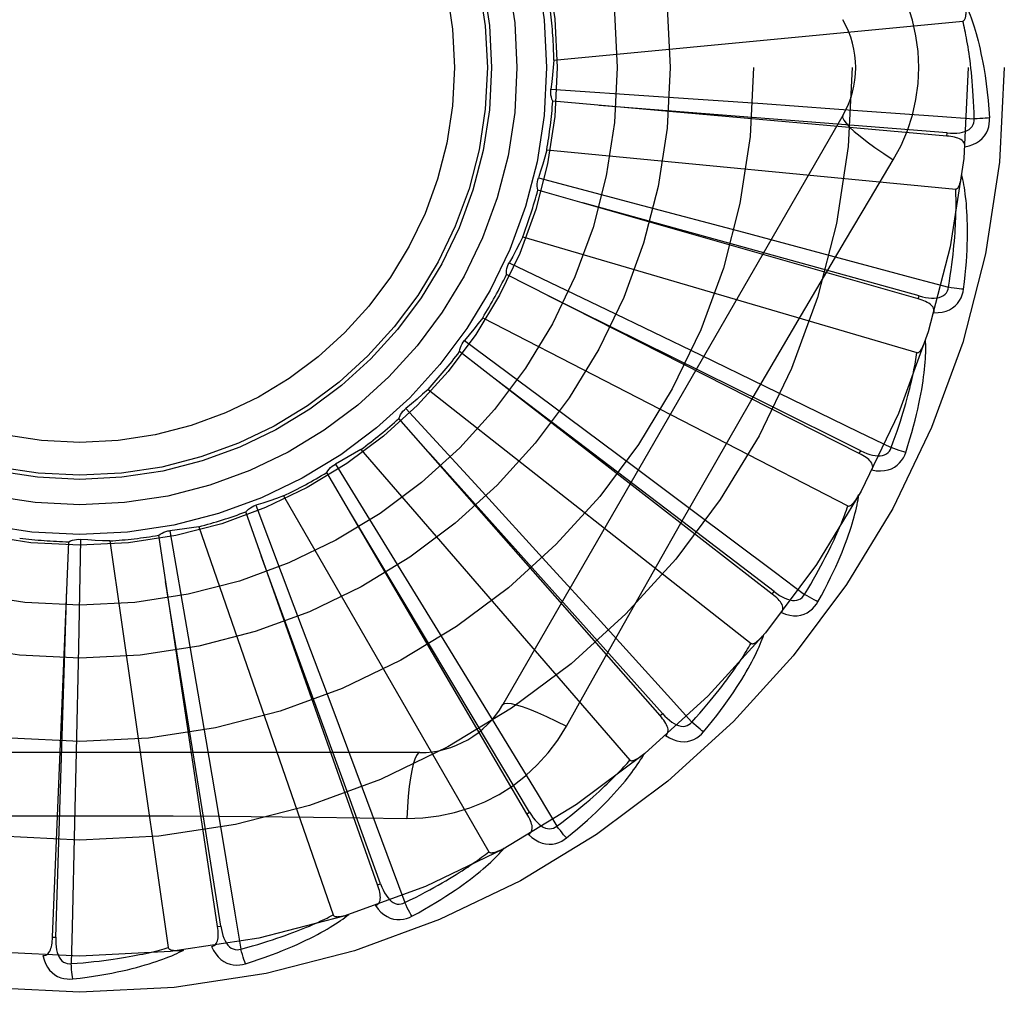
# Model space of a CAD drawing. Header units: inches. Extents: x 0 to 212, y 0 to 138.
# Tile 63 of 256: x 38.033 to 38.333, y 59.665 to 59.96. Entities that reach past the tile are written whole.
import ezdxf

# ---------------------------------------------------------------- set-up
doc = ezdxf.new("R2010")
doc.units = ezdxf.units.IN
doc.header["$LTSCALE"] = 11.6875
doc.header["$MEASUREMENT"] = 0
doc.linetypes.add('HIDDEN', pattern=[0.2, 0.1, -0.1])
doc.layers.add('LEFTHAND_DOOR_ASSEMBLY', color=7, linetype='CONTINUOUS')

msp = doc.modelspace()

# ---------------------------------------------------------------- linework, layer by layer
at = {"layer": 'LEFTHAND_DOOR_ASSEMBLY', "color": 8, "linetype": 'HIDDEN'}
for p, q in [((38.1956492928, 59.948091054), (38.3200522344, 59.9599700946)), ((38.1947542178, 59.9392415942), (38.2274750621, 59.937042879)), ((38.3151880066, 59.9249727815), (38.1953067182, 59.9356049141)), ((38.2274750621, 59.937042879), (38.2591929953, 59.9348532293)), ((38.2591929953, 59.9348532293), (38.2808927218, 59.933321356)), ((38.2835592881, 59.9312171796), (38.1801173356, 59.7520504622)), ((38.3151881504, 59.9249727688), (38.315272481, 59.92592865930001)), ((38.1934763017, 59.9207533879), (38.3178792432, 59.90887434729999)), ((38.1909226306, 59.9122332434), (38.2226360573, 59.9038818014)), ((38.3064796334, 59.8754300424), (38.1907769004, 59.9085577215)), ((38.2226360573, 59.9038818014), (38.2533664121, 59.89572906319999)), ((38.1861688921, 59.8943209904), (38.3060755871, 59.85911320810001)), ((38.2533664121, 59.89572906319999), (38.2743840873, 59.8901181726)), ((38.1820489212, 59.8864381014), (38.2116087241, 59.8722357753)), ((38.2885526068, 59.8284306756), (38.1812102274, 59.88285658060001)), ((38.3064797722, 59.87543000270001), (38.3067434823, 59.8763526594)), ((38.2116087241, 59.8722357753), (38.2402408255, 59.8584146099)), ((38.1739911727, 59.8697491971), (38.2850678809, 59.812485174)), ((38.1684538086, 59.8627884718), (38.1947916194, 59.8432485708)), ((38.2620548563, 59.7856733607), (38.1669524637, 59.8594303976)), ((38.2402408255, 59.8584146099), (38.2598168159, 59.8489274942)), ((38.1573832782, 59.8479260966), (38.2556153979, 59.7706755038)), ((38.1506286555, 59.8421391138), (38.1727925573, 59.81796786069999)), ((38.1947916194, 59.8432485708), (38.2202906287, 59.8242585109)), ((38.2279440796, 59.7487034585), (38.1485189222, 59.8391258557)), ((38.136945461, 59.8296404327), (38.2187826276, 59.7351953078)), ((38.2885527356, 59.8284306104), (38.2889862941, 59.829286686)), ((38.1292177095, 59.82523634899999), (38.1464066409, 59.797307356)), ((38.2202906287, 59.8242585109), (38.237717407, 59.8112380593)), ((38.1874531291, 59.7188571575), (38.1265758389, 59.822676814)), ((38.1134163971, 59.8155530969), (38.1759008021, 59.7073269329)), ((38.1727925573, 59.81796786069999), (38.1942368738, 59.7944952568)), ((38.10499481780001, 59.8126910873), (38.1165875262, 59.7820137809)), ((38.14204545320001, 59.6972131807), (38.1019162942, 59.8106777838)), ((38.0876464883, 59.8061732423), (38.1285197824, 59.6880776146)), ((38.0933622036, 59.684553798), (38.0754315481, 59.8035624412)), ((38.078835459, 59.8049567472), (38.0844129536, 59.77263988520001)), ((38.0431629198, 59.6813365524), (38.0480788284, 59.8015879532)), ((38.0516851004, 59.802312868), (38.0510457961, 59.76952446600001)), ((38.0605671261, 59.80183988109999), (38.0783520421, 59.6781430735)), ((38.1464066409, 59.797307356), (38.1630212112, 59.770200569)), ((38.1942368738, 59.7944952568), (38.2088845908, 59.7784120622)), ((38.2620549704, 59.7856732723), (38.2626427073, 59.786431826)), ((38.1165875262, 59.7820137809), (38.1277718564, 59.7522525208)), ((38.0844129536, 59.77263988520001), (38.0897628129, 59.7412998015)), ((38.1630212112, 59.770200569), (38.1743604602, 59.7516359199)), ((38.0510457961, 59.76952446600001), (38.0503678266, 59.7377382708)), ((38.1994476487, 59.7454897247), (38.2063506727, 59.7578649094)), ((38.1277718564, 59.7522525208), (38.1353928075, 59.7318773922)), ((38.2279441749, 59.74870335), (38.2286648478, 59.7493369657)), ((38.0897628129, 59.7412998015), (38.0933900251, 59.71985060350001)), ((38.1548582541, 59.7374671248), (37.9479743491, 59.7374671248)), ((38.0503678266, 59.7377382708), (38.0498702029, 59.7159902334)), ((38.1874532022, 59.7188570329), (38.1882807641, 59.7193428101)), ((38.1420455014, 59.6972130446), (38.1429500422, 59.69753342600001)), ((38.0933622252, 59.68455365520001), (38.0943110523, 59.6846970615)), ((38.043162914, 59.6813364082), (38.0441217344, 59.6812976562))]:
    msp.add_line(p, q, dxfattribs=at)
for points in [[(38.3066579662, 59.9458005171), (38.3064360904, 59.9506776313), (38.3057816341, 59.9555101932), (38.3046970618, 59.9602858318), (38.3031856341, 59.9649579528), (38.3012532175, 59.9694808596), (38.29890621, 59.973844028)], [(38.3200522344, 59.9599700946), (38.3202175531, 59.9600181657), (38.3203627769, 59.9601030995), (38.3204867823, 59.960228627), (38.3205929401, 59.9603835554), (38.3206836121, 59.96055883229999), (38.320760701, 59.9607517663), (38.3208264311, 59.9609563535), (38.3208821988, 59.9611734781), (38.3209300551, 59.9614023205), (38.3209702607, 59.96164198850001), (38.3210036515, 59.96189146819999), (38.3210305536, 59.9621503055), (38.321051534, 59.9624173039), (38.3210667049, 59.9626936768), (38.3210764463, 59.9629798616), (38.3210805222, 59.96327698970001), (38.3210788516, 59.9635903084), (38.3210713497, 59.9639079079), (38.3210578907, 59.9642183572), (38.3210385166, 59.9645254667)], [(38.3210311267, 59.9646029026), (38.3213338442, 59.9639356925), (38.3216373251, 59.9632326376), (38.3219407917, 59.9624944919), (38.3222450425, 59.96171851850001), (38.32255075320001, 59.9609027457), (38.3228571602, 59.9600455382), (38.3231638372, 59.9591452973), (38.3234701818, 59.9581999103), (38.3237754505, 59.9572073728), (38.3240793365, 59.9561657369), (38.3243811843, 59.9550730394), (38.3246808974, 59.9539272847), (38.3249780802, 59.9527267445), (38.3252724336, 59.9514685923), (38.3255639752, 59.9501507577), (38.3258506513, 59.9487691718), (38.3261305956, 59.9473185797), (38.3264026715, 59.9458005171)], [(38.3235090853, 59.9302266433), (38.3234615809, 59.9320763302), (38.3234003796, 59.9338513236), (38.3233248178, 59.935550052), (38.3232368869, 59.93717722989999), (38.3231379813, 59.9387361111), (38.323029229, 59.9402295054), (38.3229119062, 59.9416604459), (38.3227869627, 59.9430315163), (38.3226554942, 59.9443455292), (38.3225183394, 59.945604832), (38.3223764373, 59.9468120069), (38.3222305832, 59.9479691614), (38.3220816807, 59.94907858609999), (38.3219303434, 59.9501423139), (38.3217774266, 59.9511625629), (38.3216231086, 59.9521410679), (38.321467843, 59.95307985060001), (38.3213116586, 59.9539802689), (38.3211546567, 59.9548439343), (38.3209970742, 59.9556721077), (38.320839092, 59.9564661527), (38.3206809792, 59.9572273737), (38.3205229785, 59.9579571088), (38.3203653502, 59.9586566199), (38.3202084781, 59.9593278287), (38.3200522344, 59.9599700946)], [(38.1956492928, 59.948091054), (38.1954753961, 59.9458698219), (38.1952682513, 59.9436545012), (38.1950278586, 59.941445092), (38.1947542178, 59.9392415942)], [(38.29890621, 59.9177570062), (38.301249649, 59.9221151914), (38.3031813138, 59.9266367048), (38.3046957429, 59.9313129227), (38.3057834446, 59.9360933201), (38.3064379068, 59.9409261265), (38.3066579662, 59.9458005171)], [(38.3264026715, 59.9458005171), (38.3268008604, 59.94336519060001), (38.3271585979, 59.94088406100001), (38.3274745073, 59.9383578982), (38.3277490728, 59.9357865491), (38.3279826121, 59.9331698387), (38.3281736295, 59.930508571)], [(38.1953067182, 59.9356049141), (38.1950722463, 59.9361802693), (38.1948943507, 59.9367727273), (38.1947722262, 59.93738820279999), (38.1947073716, 59.9380114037), (38.1947015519, 59.9386271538), (38.1947542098, 59.9392415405)], [(38.315272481, 59.92592865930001), (38.2831061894, 59.9285036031), (38.2094509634, 59.93433197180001)], [(38.2808927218, 59.933321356), (38.31249106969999, 59.9310335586), (38.3235090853, 59.9302266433)], [(38.2835591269, 59.9312169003), (38.2834961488, 59.9306488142), (38.2838259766, 59.929864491), (38.2845297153, 59.9288939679), (38.2855944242, 59.9277424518), (38.2870212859, 59.9264101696), (38.2888006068, 59.9249141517), (38.2909087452, 59.9232753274), (38.293319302, 59.9215175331), (38.2960116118, 59.91965976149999), (38.2989078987, 59.9177559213)], [(38.3152722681, 59.9259301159), (38.3163082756, 59.9258690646), (38.317291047, 59.9258594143), (38.3182231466, 59.9259040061), (38.3191010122, 59.92600493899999), (38.3199239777, 59.92616686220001), (38.320685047, 59.9263906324), (38.3213817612, 59.9266759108), (38.3219969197, 59.92702720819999), (38.3225123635, 59.9274472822), (38.3229265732, 59.9279306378), (38.3232310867, 59.92847506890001), (38.3234291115, 59.9290549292), (38.3235216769, 59.9296408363), (38.3235093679, 59.9302309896)], [(38.3206137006, 59.9217496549), (38.3219378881, 59.9220521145), (38.3231346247, 59.9224572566), (38.3242120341, 59.9229669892), (38.3251595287, 59.92357564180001), (38.3259767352, 59.9242807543), (38.3266611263, 59.9250709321), (38.3272114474, 59.9259444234), (38.327634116, 59.9268672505), (38.3279258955, 59.9278148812), (38.3281068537, 59.9287566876), (38.3281900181, 59.9296503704), (38.3281736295, 59.930508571)], [(38.3281736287, 59.930508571), (38.3275573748, 59.93044246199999), (38.32685284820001, 59.93038205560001), (38.3260841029, 59.9303295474), (38.3252605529, 59.9302856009), (38.3243918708, 59.9302509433), (38.3235090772, 59.93022691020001)], [(38.3206134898, 59.92174461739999), (38.3206092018, 59.9222076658), (38.3205229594, 59.9226312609), (38.3203496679, 59.9230165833), (38.3201046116, 59.92336009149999), (38.3198005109, 59.9236560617), (38.3194399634, 59.9239122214), (38.3190274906, 59.9241334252), (38.318570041, 59.9243225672), (38.318074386, 59.92448288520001), (38.3175455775, 59.9246182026), (38.3169903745, 59.9247328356), (38.3164104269, 59.92482854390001), (38.3158101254, 59.92490892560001), (38.3151880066, 59.9249727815)], [(38.1934763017, 59.9207533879), (38.1928851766, 59.9186052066), (38.192262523, 59.916469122), (38.191608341, 59.9143451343), (38.1909226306, 59.9122332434)], [(38.2699422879, 59.8688938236), (38.2843936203, 59.893366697), (38.2916149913, 59.9055472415), (38.29890621, 59.9177570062)], [(38.1907769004, 59.9085577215), (38.1906555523, 59.9091670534), (38.190592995, 59.90978247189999), (38.190589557, 59.9104099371), (38.1906438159, 59.9110341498), (38.1907546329, 59.9116398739), (38.1909226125, 59.91223319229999)], [(38.3178792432, 59.90887434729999), (38.3180514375, 59.90889057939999), (38.3182106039, 59.9089468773), (38.3183562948, 59.90904715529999), (38.3184898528, 59.9091796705), (38.3186120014, 59.9093349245), (38.3187241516, 59.909510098), (38.3188274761, 59.9096990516), (38.3189234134, 59.9099022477), (38.3190137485, 59.9101183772), (38.3190986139, 59.91034661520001), (38.3191786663, 59.9105858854), (38.3192541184, 59.9108356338), (38.31932528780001, 59.91109455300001), (38.3193925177, 59.9113638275), (38.3194562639, 59.9116438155), (38.3195165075, 59.9119356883), (38.3195736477, 59.9122405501), (38.3196268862, 59.9125589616), (38.3196754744, 59.9128919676), (38.3197196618, 59.9132392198)], [(38.3202782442, 59.8784082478), (38.3205487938, 59.8806206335), (38.3207786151, 59.88274177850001), (38.3209703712, 59.8847690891), (38.321126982, 59.8867083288), (38.3212507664, 59.8885634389), (38.3213444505, 59.8903377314), (38.32141025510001, 59.8920349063), (38.3214507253, 59.8936580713), (38.3214680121, 59.8952106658), (38.3214645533, 59.8966956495), (38.321442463, 59.8981162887), (38.3214041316, 59.8994753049), (38.32135231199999, 59.9007758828), (38.3212874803, 59.9020200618), (38.3212108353, 59.9032104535), (38.3211222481, 59.9043485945), (38.3210214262, 59.9054363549), (38.3209093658, 59.9064753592), (38.320786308, 59.9074672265), (38.320653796, 59.9084138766), (38.3205128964, 59.90931715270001), (38.3203650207, 59.91017895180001), (38.3202120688, 59.9110010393), (38.320053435, 59.9117856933), (38.3198887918, 59.9125361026), (38.3197187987, 59.9132512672)], [(38.3156446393, 59.87901418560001), (38.3159480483, 59.8808394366), (38.31622387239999, 59.88259393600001), (38.3164711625, 59.8842762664), (38.3166927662, 59.88589068), (38.3168906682, 59.8874401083), (38.317066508, 59.8889270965), (38.3172221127, 59.8903543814), (38.317358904, 59.89172432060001), (38.3174784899, 59.89303946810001), (38.3175821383, 59.8943019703), (38.3176712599, 59.89551418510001), (38.31774703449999, 59.8966780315), (38.3178107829, 59.8977955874), (38.3178634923, 59.898868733), (38.3179064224, 59.8998994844), (38.3179400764, 59.9008895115), (38.3179652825, 59.9018407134), (38.3179823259, 59.902754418), (38.317991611, 59.9036321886), (38.317993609, 59.9044752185), (38.3179887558, 59.9052848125), (38.3179775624, 59.9060622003), (38.3179605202, 59.9068086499), (38.3179381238, 59.9075253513), (38.3179111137, 59.9082141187), (38.3178792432, 59.90887434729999)], [(38.3067434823, 59.8763526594), (38.2756457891, 59.8849685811), (38.204424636, 59.9046309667)], [(38.1861688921, 59.8943209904), (38.1851819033, 59.89232350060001), (38.18416624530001, 59.8903438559), (38.1831219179, 59.8883820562), (38.1820489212, 59.8864381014)], [(38.2743840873, 59.8901181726), (38.3049784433, 59.881891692), (38.3156446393, 59.87901418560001)], [(38.1812102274, 59.88285658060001), (38.1812063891, 59.88347786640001), (38.1812614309, 59.8840940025), (38.1813768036, 59.8847107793), (38.181548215, 59.8853134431), (38.1817716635, 59.8858872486), (38.1820488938, 59.8864380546)], [(38.3067435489, 59.8763541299), (38.3077492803, 59.8760981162), (38.3087124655, 59.8759026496), (38.30963615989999, 59.8757700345), (38.310517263, 59.8757030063), (38.3113560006, 59.8757062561), (38.3121456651, 59.87578194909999), (38.3128837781, 59.8759302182), (38.3135543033, 59.8761587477), (38.314139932, 59.876473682), (38.314638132, 59.8768699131), (38.3150401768, 59.877346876), (38.3153443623, 59.87787878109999), (38.3155461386, 59.8784365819), (38.3156457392, 59.8790183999)], [(38.3111972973, 59.8712383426), (38.3125547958, 59.8712847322), (38.3138065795, 59.871456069), (38.3149609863, 59.8717526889), (38.3160065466, 59.8721710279), (38.3169424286, 59.8727087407), (38.317763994, 59.8733551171), (38.3184696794, 59.8741086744), (38.319059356, 59.8749348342), (38.319525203, 59.8758101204), (38.319881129, 59.8767006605), (38.3201319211, 59.8775624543), (38.3202782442, 59.8784082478)], [(38.3202782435, 59.8784082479), (38.3196606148, 59.8784599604), (38.318957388, 59.8785339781), (38.3181925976, 59.8786279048), (38.3173756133, 59.8787406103), (38.3165160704, 59.8788709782), (38.31564468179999, 59.8790144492)], [(38.2889862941, 59.829286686), (38.2600811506, 59.84363218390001), (38.1938681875, 59.8764179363)], [(38.3111962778, 59.8712350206), (38.3112796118, 59.8716895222), (38.311275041, 59.8721211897), (38.311177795, 59.8725322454), (38.3110021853, 59.8729160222), (38.3107595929, 59.8732641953), (38.3104540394, 59.8735839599), (38.3100908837, 59.8738792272), (38.3096774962, 59.8741515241), (38.3092211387, 59.8744027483), (38.3087274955, 59.874635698), (38.3082040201, 59.8748533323), (38.3076526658, 59.8750570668), (38.3070784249, 59.8752496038), (38.3064796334, 59.8754300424)], [(38.1739911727, 59.8697491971), (38.1726439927, 59.8679745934), (38.1712720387, 59.866222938), (38.1698753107, 59.8644942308), (38.1684538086, 59.8627884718)], [(38.2063506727, 59.7578649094), (38.2202503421, 59.7825541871), (38.2272434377, 59.7949260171), (38.2342780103, 59.8072953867), (38.2413346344, 59.8196521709), (38.2484394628, 59.8319916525), (38.2555713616, 59.844316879), (38.2627453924, 59.8566115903), (38.2699422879, 59.8688938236)], [(38.3026654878, 59.8287436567), (38.3033498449, 59.83086485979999), (38.3039769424, 59.8329041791), (38.3045489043, 59.83485856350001), (38.3050696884, 59.8367331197), (38.3055423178, 59.8385312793), (38.305970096, 59.8402557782), (38.3063559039, 59.8419098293), (38.3067028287, 59.8434960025), (38.3070136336, 59.845017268), (38.3072912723, 59.8464760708), (38.307538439, 59.8478752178), (38.3077579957, 59.8492169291), (38.3079532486, 59.8505038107), (38.3081250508, 59.85173777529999), (38.3082750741, 59.8529211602), (38.3084034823, 59.8540554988), (38.3085103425, 59.8551426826), (38.30859694, 59.8561841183), (38.3086638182, 59.8571813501), (38.3087128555, 59.8581359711), (38.3087454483, 59.8590495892), (38.3087633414, 59.8599238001), (38.3087687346, 59.8607599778), (38.3087614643, 59.8615604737), (38.3087418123, 59.86232848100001), (38.308710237, 59.8630628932)], [(38.3060755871, 59.85911320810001), (38.3062477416, 59.8590965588), (38.3064146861, 59.8591217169), (38.3065767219, 59.8591926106), (38.306732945, 59.859297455), (38.3068822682, 59.8594267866), (38.3070255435, 59.8595775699), (38.3071627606, 59.8597435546), (38.3072954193, 59.8599249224), (38.3074250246, 59.8601200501), (38.3075515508, 59.8603281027), (38.3076754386, 59.860547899), (38.3077967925, 59.8607788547), (38.3079156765, 59.861019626), (38.3080326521, 59.861271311), (38.3081482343, 59.86153417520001), (38.3082626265, 59.86180937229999), (38.3083780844, 59.86210297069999), (38.3084889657, 59.8624004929), (38.3085897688, 59.8626879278), (38.3086823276, 59.8629699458)], [(38.1669524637, 59.8594303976), (38.1670662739, 59.86004118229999), (38.1672369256, 59.8606357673), (38.1674669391, 59.8612195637), (38.1677493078, 59.8617788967), (38.1680773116, 59.862300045), (38.1684537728, 59.86278843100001)], [(38.2982302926, 59.8302155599), (38.2988736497, 59.8319504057), (38.2994765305, 59.8336209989), (38.30003773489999, 59.8352261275), (38.3005608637, 59.8367694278), (38.3010484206, 59.8382534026), (38.3015024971, 59.8396802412), (38.3019254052, 59.84105228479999), (38.3023189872, 59.8423715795), (38.3026853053, 59.8436403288), (38.3030260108, 59.8448604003), (38.30334293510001, 59.8460338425), (38.3036375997, 59.8471623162), (38.30391169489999, 59.84824761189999), (38.304166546, 59.8492913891), (38.3044037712, 59.8502953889), (38.3046241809, 59.8512611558), (38.3048289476, 59.852190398), (38.3050186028, 59.8530843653), (38.3051938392, 59.8539445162), (38.3053553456, 59.8547719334), (38.3055037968, 59.8555678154), (38.3056399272, 59.85633327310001), (38.3057644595, 59.8570694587), (38.3058781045, 59.85777744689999), (38.30598193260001, 59.858458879), (38.3060755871, 59.85911320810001)], [(38.2626427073, 59.786431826), (38.2369748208, 59.80598841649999), (38.178163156, 59.8507125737)], [(38.2598168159, 59.8489274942), (38.2883014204, 59.83505965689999), (38.2982302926, 59.8302155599)], [(38.1573832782, 59.8479260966), (38.1557245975, 59.8464385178), (38.1540459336, 59.84497816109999), (38.1523472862, 59.8435450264), (38.1506286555, 59.8421391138)], [(38.1485189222, 59.8391258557), (38.1487462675, 59.839704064), (38.1490263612, 59.8402556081), (38.1493627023, 59.8407853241), (38.1497458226, 59.8412811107), (38.150166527, 59.841730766), (38.1506286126, 59.8421390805)], [(38.2889866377, 59.8292881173), (38.2899257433, 59.8288463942), (38.2908345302, 59.8284721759), (38.2917164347, 59.8281671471), (38.2925689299, 59.8279345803), (38.2933931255, 59.8277790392), (38.2941828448, 59.82770391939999), (38.2949356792, 59.8277098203), (38.2956373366, 59.8278073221), (38.2962719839, 59.8280057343), (38.2968361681, 59.8283005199), (38.2973212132, 59.8286927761), (38.2977205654, 59.8291575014), (38.2980242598, 59.8296670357), (38.2982321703, 59.8302194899)], [(38.3026654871, 59.8287436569), (38.3020688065, 59.82891132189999), (38.3013922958, 59.82911708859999), (38.300659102, 59.8293540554), (38.2998782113, 59.8296193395), (38.2990588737, 59.829910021), (38.2982303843, 59.8302158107)], [(38.136945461, 59.8296404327), (38.1350352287, 59.8284936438), (38.1331105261, 59.8273773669), (38.131171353, 59.8262916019), (38.1292177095, 59.82523634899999)], [(38.2286648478, 59.7493369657), (38.2071619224, 59.7733978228), (38.1578771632, 59.82844393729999)], [(38.2923900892, 59.82341878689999), (38.2925579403, 59.8238493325), (38.2926351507, 59.8242740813), (38.2926174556, 59.8246961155), (38.2925176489, 59.8251061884), (38.2923453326, 59.8254939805), (38.2921058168, 59.8258657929), (38.2918051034, 59.8262244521), (38.2914507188, 59.82657006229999), (38.2910501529, 59.8269031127), (38.2906095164, 59.8272252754), (38.2901366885, 59.8275380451), (38.2896338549, 59.8278424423), (38.2891064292, 59.8281401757), (38.2885526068, 59.8284306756)], [(38.292391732, 59.8234219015), (38.293733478, 59.8232105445), (38.2949950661, 59.8231418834), (38.2961847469, 59.8232146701), (38.2972905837, 59.82342757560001), (38.298311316, 59.8237784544), (38.2992403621, 59.8242576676), (38.3000759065, 59.8248640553), (38.3008112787, 59.8255636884), (38.3014343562, 59.82633499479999), (38.301952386, 59.82714208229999), (38.3023617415, 59.8279408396), (38.3026654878, 59.8287436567)], [(38.1265758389, 59.822676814), (38.1269085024, 59.823201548), (38.12728791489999, 59.8236901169), (38.1277184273, 59.82414660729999), (38.1281884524, 59.8245609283), (38.1286866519, 59.8249228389), (38.1292176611, 59.8252363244)], [(38.1134163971, 59.8155530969), (38.1113236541, 59.8147885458), (38.1092224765, 59.8140566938), (38.1071128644, 59.813357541), (38.10499481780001, 59.8126910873)], [(38.2759719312, 59.7833098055), (38.2770453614, 59.7852631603), (38.2780470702, 59.7871469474), (38.2789785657, 59.788957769), (38.2798447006, 59.7906998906), (38.2806490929, 59.7923761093), (38.2813955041, 59.7939884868), (38.2820873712, 59.7955396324), (38.2827282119, 59.7970314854), (38.2833213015, 59.7984664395), (38.2838700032, 59.7998463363), (38.2843774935, 59.8011734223), (38.2848470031, 59.8024493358), (38.2852822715, 59.80367600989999), (38.2856844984, 59.8048551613), (38.2860557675, 59.8059887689), (38.2863965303, 59.807078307), (38.2867072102, 59.8081256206), (38.2869893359, 59.8091318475), (38.2872437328, 59.8100984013), (38.2874725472, 59.81102649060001), (38.2876774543, 59.8119174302), (38.2878604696, 59.8127724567), (38.288024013, 59.813592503), (38.2881683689, 59.8143799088), (38.2882944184, 59.8151377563), (38.2884024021, 59.8158648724)], [(38.2850678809, 59.812485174), (38.2852337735, 59.8124362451), (38.2854024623, 59.8124293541), (38.2855749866, 59.8124683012), (38.2857482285, 59.8125416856), (38.2859193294, 59.8126404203), (38.2860885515, 59.8127613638), (38.2862547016, 59.8128983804), (38.2864192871, 59.8130513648), (38.2865834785, 59.8132184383), (38.2867470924, 59.813398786), (38.2869103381, 59.8135911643), (38.2870732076, 59.81379498), (38.2872355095, 59.8140089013), (38.2873980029, 59.8142339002), (38.2875612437, 59.81447014), (38.2877256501, 59.8147187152), (38.2878919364, 59.8149803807), (38.28805976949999, 59.8152563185), (38.2882290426, 59.8155481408), (38.2883997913, 59.81585531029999)], [(38.1019162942, 59.8106777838), (38.1023422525, 59.81113007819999), (38.1028072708, 59.8115380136), (38.1033163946, 59.8119047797), (38.1038563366, 59.81222266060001), (38.104414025, 59.8124837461), (38.1049947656, 59.8126910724)], [(38.2718954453, 59.78559447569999), (38.2728554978, 59.7871762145), (38.2737636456, 59.788702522), (38.2746184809, 59.7901724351), (38.27542422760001, 59.7915888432), (38.2761838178, 59.79295373), (38.2768997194, 59.7942688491), (38.2775746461, 59.79553606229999), (38.2782107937, 59.7967570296), (38.2788106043, 59.7979335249), (38.2793760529, 59.7990670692), (38.2799093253, 59.8001593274), (38.28041223, 59.8012116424), (38.2808867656, 59.80222545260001), (38.2813345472, 59.8032021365), (38.2817574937, 59.8041430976), (38.2821566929, 59.80504969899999), (38.2825336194, 59.8059233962), (38.2828890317, 59.8067653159), (38.283223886, 59.80757675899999), (38.2835390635, 59.8083586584), (38.2838354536, 59.8091120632), (38.2841139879, 59.80983792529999), (38.2843755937, 59.8105372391), (38.2846211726, 59.8112109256), (38.2848520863, 59.8118603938), (38.2850678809, 59.812485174)], [(38.1882807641, 59.7193428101), (38.1717199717, 59.7470383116), (38.1337433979, 59.8104168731)], [(38.237717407, 59.8112380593), (38.2630627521, 59.792230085), (38.2718954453, 59.78559447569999)], [(38.0876464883, 59.8061732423), (38.0854468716, 59.8058185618), (38.0832451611, 59.8054975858), (38.0810413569, 59.80521031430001), (38.078835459, 59.8049567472)], [(38.0754315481, 59.8035624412), (38.0759354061, 59.8039259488), (38.0764692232, 59.8042385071), (38.07703855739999, 59.8045022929), (38.0776289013, 59.8047122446), (38.0782259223, 59.8048630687), (38.078835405, 59.80495674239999)], [(38.0480788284, 59.8015879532), (38.0486423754, 59.80184953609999), (38.0492256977, 59.8020554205), (38.0498346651, 59.8022066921), (38.0504540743, 59.8023011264), (38.05106885, 59.802336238), (38.0516850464, 59.80231287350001)], [(38.0605671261, 59.80183988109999), (38.0583401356, 59.8019078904), (38.0561174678, 59.8020093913), (38.0538991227, 59.8021443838), (38.0516851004, 59.802312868)], [(38.1429500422, 59.69753342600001), (38.1319299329, 59.72786258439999), (38.1066341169, 59.7972829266)], [(38.0943110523, 59.6846970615), (38.0892299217, 59.71656370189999), (38.0775291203, 59.7895167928)], [(38.0441217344, 59.6812976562), (38.0451632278, 59.7135500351), (38.0474803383, 59.7873991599)], [(38.2648742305, 59.780025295), (38.2651206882, 59.7804166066), (38.2652769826, 59.780819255), (38.2653394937, 59.7812370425), (38.2653190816, 59.7816585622), (38.2652232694, 59.7820719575), (38.2650584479, 59.78248237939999), (38.2648310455, 59.7828914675), (38.2645484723, 59.7832978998), (38.2642181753, 59.7837007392), (38.2638464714, 59.7841004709), (38.26344138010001, 59.7844970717), (38.2630052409, 59.78489113), (38.2625436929, 59.7852832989), (38.2620548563, 59.7856733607)], [(38.2626433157, 59.7864331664), (38.2634818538, 59.7858216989), (38.2643033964, 59.7852822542), (38.2651116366, 59.78481583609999), (38.2659047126, 59.7844261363), (38.2666845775, 59.7841174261), (38.267445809, 59.7838942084), (38.2681861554, 59.7837575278), (38.2688935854, 59.7837204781), (38.2695543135, 59.78379519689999), (38.2701640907, 59.7839778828), (38.2707146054, 59.784271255), (38.2711946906, 59.7846520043), (38.2715893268, 59.785094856), (38.2718980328, 59.7855979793)], [(38.2759719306, 59.7833098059), (38.2754177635, 59.7835873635), (38.2747924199, 59.7839174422), (38.2741173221, 59.7842888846), (38.2734007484, 59.7846971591), (38.2726512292, 59.7851376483), (38.2718955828, 59.7855947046)], [(38.2648766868, 59.7800285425), (38.2661541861, 59.7795670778), (38.2673799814, 59.7792609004), (38.2685619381, 59.7791072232), (38.2696880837, 59.77910700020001), (38.2707567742, 59.7792583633), (38.271759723, 59.7795530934), (38.2726949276, 59.7799903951), (38.2735494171, 59.7805382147), (38.2743072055, 59.7811776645), (38.2749686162, 59.7818721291), (38.2755217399, 59.78257898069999), (38.2759719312, 59.7833098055)], [(38.2088845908, 59.7784120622), (38.2301746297, 59.7549509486), (38.2375919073, 59.7467636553)], [(38.2411623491, 59.743748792), (38.2425860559, 59.7454636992), (38.2439261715, 59.7471238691), (38.2451835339, 59.7487256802), (38.2463637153, 59.7502724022), (38.2474707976, 59.75176609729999), (38.2485088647, 59.7532080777), (38.2494817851, 59.7546002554), (38.25039338, 59.7559438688), (38.2512473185, 59.7572406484), (38.2520472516, 59.7584917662), (38.2527967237, 59.7596988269), (38.2534992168, 59.7608628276), (38.2541587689, 59.7619849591), (38.2547768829, 59.7630666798), (38.2553559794, 59.7641095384), (38.2558967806, 59.7651148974), (38.2564000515, 59.76608448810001), (38.2568675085, 59.7670191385), (38.2573002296, 59.76792008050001), (38.2577005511, 59.7687880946), (38.2580703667, 59.7696241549), (38.2584118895, 59.7704290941), (38.2587276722, 59.77120337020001), (38.25901843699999, 59.771949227), (38.2592856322, 59.77266952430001), (38.2595292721, 59.7733630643)], [(38.2556153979, 59.7706755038), (38.2557690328, 59.7705960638), (38.255933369, 59.7705573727), (38.2561101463, 59.77056296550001), (38.2562941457, 59.7706022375), (38.2564808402, 59.7706668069), (38.2566698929, 59.7707535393), (38.2568589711, 59.7708566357), (38.25704953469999, 59.7709757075), (38.2572423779, 59.7711086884), (38.257437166, 59.77125481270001), (38.2576338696, 59.7714128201), (38.2578323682, 59.7715821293), (38.2580322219, 59.7717614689), (38.2582343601, 59.77195164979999), (38.2584393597, 59.7721527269), (38.25864783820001, 59.7723656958), (38.258864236, 59.77259545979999), (38.2590776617, 59.7728303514), (38.2592775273, 59.7730590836), (38.2594673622, 59.7732854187)], [(38.2375919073, 59.7467636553), (38.2388339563, 59.7481351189), (38.2400145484, 59.7494619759), (38.2411321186, 59.7507435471), (38.2421913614, 59.7519818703), (38.2431955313, 59.75317833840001), (38.2441473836, 59.7543342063), (38.2450499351, 59.75545078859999), (38.2459056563, 59.75652929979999), (38.2467172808, 59.7575710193), (38.2474870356, 59.7585770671), (38.2482173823, 59.75954866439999), (38.2489103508, 59.7604867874), (38.2495681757, 59.76139247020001), (38.250192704, 59.7622667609), (38.2507860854, 59.7631106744), (38.251349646, 59.7639253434), (38.2518851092, 59.764711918), (38.2523934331, 59.7654713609), (38.25287580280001, 59.7662047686), (38.25333326, 59.7669128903), (38.2537668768, 59.7675965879), (38.2541777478, 59.7682566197), (38.2545669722, 59.7688937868), (38.2549356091, 59.7695088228), (38.2552852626, 59.77010285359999), (38.2556153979, 59.7706755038)], [(38.1801173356, 59.7520504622), (38.1805778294, 59.75238927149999), (38.1814221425, 59.7524958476), (38.1826145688, 59.7523716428), (38.1841441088, 59.752025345), (38.1860113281, 59.7514557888), (38.1881965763, 59.7506628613), (38.1906700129, 59.749656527), (38.1933974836, 59.7484478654), (38.1963518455, 59.74704546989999), (38.1994476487, 59.7454897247)], [(38.1743604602, 59.7516359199), (38.1908257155, 59.7245696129), (38.1965594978, 59.7151265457)], [(38.2286656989, 59.7493381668), (38.2293733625, 59.7485790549), (38.2300779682, 59.7478938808), (38.2307833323, 59.747282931), (38.2314883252, 59.7467501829), (38.2321956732, 59.74629946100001), (38.232900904, 59.7459362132), (38.2336020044, 59.7456618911), (38.2342896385, 59.74549162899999), (38.234952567, 59.7454399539), (38.2355858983, 59.7455039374), (38.2361819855, 59.7456878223), (38.2367254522, 59.7459708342), (38.2371967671, 59.74633099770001), (38.2375951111, 59.7467666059)], [(38.2296441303, 59.7426245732), (38.2299598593, 59.7429617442), (38.23018933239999, 59.7433272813), (38.2303297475, 59.7437256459), (38.2303895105, 59.7441434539), (38.2303736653, 59.74456751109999), (38.2302894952, 59.74500170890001), (38.2301436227, 59.7454464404), (38.2299430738, 59.7458990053), (38.2296949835, 59.7463570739), (38.2294056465, 59.7468199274), (38.229082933, 59.7472860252), (38.2287292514, 59.7477555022), (38.2283502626, 59.7482279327), (38.2279440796, 59.7487034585)], [(38.2411623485, 59.7437487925), (38.2406707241, 59.7441262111), (38.2401191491, 59.7445686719), (38.2395265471, 59.7450611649), (38.2389001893, 59.7455976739), (38.238247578, 59.7461720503), (38.2375920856, 59.74676385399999)], [(38.1508748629, 59.7174462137), (38.1558091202, 59.7175963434), (38.1606764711, 59.71818051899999), (38.1654619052, 59.7191962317), (38.170132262, 59.7206346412), (38.1746633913, 59.722488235), (38.1790127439, 59.724741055), (38.1831411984, 59.7273789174), (38.1870178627, 59.7303757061), (38.1906093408, 59.7337025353), (38.1938934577, 59.737343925), (38.1968425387, 59.7412771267), (38.1994476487, 59.7454897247)], [(38.229646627, 59.7426266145), (38.2308137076, 59.7419317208), (38.2319594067, 59.74139909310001), (38.2330909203, 59.7410245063), (38.2341966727, 59.7408111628), (38.2352746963, 59.7407575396), (38.2363152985, 59.7408571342), (38.2373163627, 59.7411095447), (38.2382590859, 59.7414857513), (38.2391241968, 59.741970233), (38.2399050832, 59.7425269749), (38.2405819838, 59.7431163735), (38.2411623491, 59.743748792)], [(38.1548579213, 59.7374671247), (38.1543344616, 59.7372376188), (38.1538201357, 59.7365598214), (38.153331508, 59.73546510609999), (38.1528666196, 59.7339672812), (38.1524262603, 59.7320654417), (38.1520203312, 59.72977649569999), (38.1516551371, 59.7271313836), (38.1513381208, 59.72416488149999), (38.1510753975, 59.7209043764), (38.1508747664, 59.71744418)], [(38.1965594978, 59.7151265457), (38.1980386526, 59.7162381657), (38.1994490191, 59.7173176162), (38.2007889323, 59.7183645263), (38.2020633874, 59.7193800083), (38.2032758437, 59.7203648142), (38.2044292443, 59.7213196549), (38.2055268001, 59.7222452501), (38.2065711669, 59.7231423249), (38.207565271, 59.7240116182), (38.2085115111, 59.7248538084), (38.2094125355, 59.7256696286), (38.2102705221, 59.7264596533), (38.2110878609, 59.7272244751), (38.2118665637, 59.72796477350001), (38.2126089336, 59.7286811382), (38.2133164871, 59.7293744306), (38.213991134, 59.7300454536), (38.2146339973, 59.73069497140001), (38.2152464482, 59.7313238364), (38.2158296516, 59.7319325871), (38.2163848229, 59.73252186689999), (38.2169131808, 59.7330922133), (38.2174159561, 59.7336442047), (38.2178943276, 59.7341783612), (38.2183500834, 59.7346954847), (38.2187826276, 59.7351953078)], [(38.1994948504, 59.71149045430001), (38.2012173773, 59.7129049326), (38.2028474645, 59.7142814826), (38.2043852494, 59.7156163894), (38.2058368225, 59.7169118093), (38.2072065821, 59.7181689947), (38.2084987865, 59.7193884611), (38.2097175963, 59.72057135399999), (38.2108669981, 59.721718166), (38.211950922, 59.72282990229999), (38.2129731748, 59.7239070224), (38.2139375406, 59.7249504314), (38.2148476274, 59.7259604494), (38.21570762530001, 59.72693748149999), (38.2165192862, 59.72788267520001), (38.2172852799, 59.7287970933), (38.2180065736, 59.72968193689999), (38.218684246, 59.7305387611), (38.2193201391, 59.73136805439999), (38.2199155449, 59.7321708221), (38.2204729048, 59.7329473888), (38.22099426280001, 59.7336983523), (38.2214819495, 59.7344241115), (38.2219385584, 59.73512463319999), (38.222365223, 59.7358019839), (38.2227639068, 59.7364586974), (38.2231343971, 59.7370935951)], [(38.2187826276, 59.7351953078), (38.2189184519, 59.7350882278), (38.219072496, 59.7350191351), (38.2192471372, 59.7349911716), (38.2194352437, 59.7349949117), (38.2196307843, 59.7350229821), (38.2198328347, 59.7350723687), (38.2200380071, 59.7351378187), (38.2202476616, 59.7352186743), (38.2204621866, 59.7353127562), (38.2206811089, 59.735419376), (38.2209041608, 59.7355373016), (38.2211311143, 59.7356659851), (38.2213612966, 59.7358042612), (38.2215957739, 59.7359527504), (38.22183512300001, 59.73611139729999), (38.2220801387, 59.7362810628), (38.2223314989, 59.7364619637), (38.2225901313, 59.7366559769), (38.2228573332, 59.736865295), (38.2231326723, 59.7370891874)], [(38.1353928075, 59.7318773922), (38.1464381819, 59.7021841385), (38.150281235, 59.6918265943)], [(38.0933900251, 59.71985060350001), (38.0986163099, 59.68860359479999), (38.100429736, 59.67770592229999)], [(38.1882818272, 59.7193438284), (38.1888330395, 59.7184645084), (38.189395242, 59.7176583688), (38.1899722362, 59.7169249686), (38.1905636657, 59.7162684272), (38.1911729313, 59.715691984), (38.1917966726, 59.7152018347), (38.1924331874, 59.7147997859), (38.1930761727, 59.714502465), (38.1937173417, 59.7143262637), (38.1943513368, 59.7142692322), (38.1949714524, 59.7143369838), (38.1955586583, 59.7145120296), (38.1960896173, 59.7147764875), (38.1965632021, 59.7151288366)], [(37.9661264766, 59.717655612), (37.994457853, 59.71796278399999), (38.0086687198, 59.7180925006), (38.0228981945, 59.7181850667), (38.03712779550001, 59.7182522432), (38.0513665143, 59.7182690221), (38.0656064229, 59.71825522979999), (38.0798409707, 59.7181896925), (38.0940761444, 59.71809811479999)], [(38.0940761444, 59.71809811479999), (38.1224959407, 59.7178193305), (38.1366552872, 59.717655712), (38.1508748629, 59.7174462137)], [(38.1879714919, 59.7125659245), (38.1883456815, 59.7128375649), (38.1886403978, 59.7131532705), (38.1888536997, 59.7135179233), (38.18899141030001, 59.7139168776), (38.1890560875, 59.7143363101), (38.1890555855, 59.7147786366), (38.1889964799, 59.71524299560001), (38.1888851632, 59.7157253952), (38.1887281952, 59.7162222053), (38.1885316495, 59.7167314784), (38.1883030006, 59.7172501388), (38.1880446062, 59.7177779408), (38.1877619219, 59.7183134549), (38.1874531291, 59.7188571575)], [(38.0498702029, 59.7159902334), (38.0490885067, 59.6843188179), (38.0488067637, 59.6732748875)], [(38.19949485, 59.71149045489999), (38.1990835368, 59.7119540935), (38.1986256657, 59.7124929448), (38.1981369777, 59.7130886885), (38.197623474, 59.713734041), (38.1970913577, 59.7144215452), (38.1965597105, 59.715126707)], [(38.187974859, 59.7125679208), (38.1889893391, 59.7116647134), (38.1900135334, 59.7109248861), (38.19105370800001, 59.7103429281), (38.1920991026, 59.7099241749), (38.1931474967, 59.7096675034), (38.1941881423, 59.7095683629), (38.1952188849, 59.7096267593), (38.1962157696, 59.7098177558), (38.1971569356, 59.710129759), (38.1980290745, 59.7105286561), (38.1988052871, 59.7109792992), (38.1994948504, 59.71149045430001)], [(38.150281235, 59.6918265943), (38.151944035, 59.6926381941), (38.15353320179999, 59.69343122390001), (38.15504703, 59.6942056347), (38.1564906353, 59.6949615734), (38.1578675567, 59.6956991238), (38.1591808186, 59.6964184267), (38.1604337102, 59.6971195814), (38.1616289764, 59.6978027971), (38.1627696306, 59.6984682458), (38.1638581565, 59.6991161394), (38.1648972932, 59.6997466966), (38.165889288, 59.7003600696), (38.16683659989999, 59.7009563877), (38.1677413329, 59.7015359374), (38.1686058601, 59.7020988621), (38.1694318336, 59.7026457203), (38.17022128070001, 59.7031769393), (38.1709754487, 59.70369305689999), (38.1716958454, 59.7041946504), (38.1723837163, 59.7046820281), (38.1730403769, 59.705155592), (38.1736671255, 59.7056156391), (38.1742652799, 59.7060625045), (38.1748360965, 59.70649647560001), (38.1753814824, 59.7069180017), (38.1759008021, 59.7073269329)], [(38.1524754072, 59.6877006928), (38.1544344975, 59.6887636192), (38.1562956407, 59.6898067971), (38.1580582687, 59.6908265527), (38.1597287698, 59.6918238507), (38.1613116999, 59.6927990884), (38.162811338, 59.6937519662), (38.1642319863, 59.6946828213), (38.1655776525, 59.6955913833), (38.1668523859, 59.6964778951), (38.1680600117, 59.6973420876), (38.1692044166, 59.6981841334), (38.1702892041, 59.6990036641), (38.1713185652, 59.6998002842), (38.1722944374, 59.7005747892), (38.1732196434, 59.7013277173), (38.1740953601, 59.7020600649), (38.1749229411, 59.70277315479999), (38.1757042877, 59.7034671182), (38.1764408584, 59.70414269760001), (38.1771351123, 59.7047997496), (38.1777891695, 59.7054384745), (38.1784053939, 59.7060588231), (38.1789863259, 59.7066602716), (38.1795334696, 59.7072446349), (38.18004923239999, 59.7078140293), (38.1805331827, 59.7083673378)], [(38.1759008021, 59.7073269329), (38.1760139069, 59.707196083), (38.1761520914, 59.7070990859), (38.1763182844, 59.7070385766), (38.1765036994, 59.70700664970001), (38.1767010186, 59.7069972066), (38.17690876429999, 59.7070074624), (38.1771226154, 59.7070329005), (38.1773437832, 59.70707261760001), (38.1775722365, 59.7071244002), (38.1778073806, 59.70718766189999), (38.1780487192, 59.70726124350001), (38.1782959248, 59.70734465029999), (38.1785481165, 59.7074368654), (38.1788064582, 59.707538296), (38.179071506, 59.7076487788), (38.1793442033, 59.7077690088), (38.179625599, 59.7078992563), (38.1799159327, 59.7080406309), (38.1802158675, 59.7081944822), (38.1805251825, 59.7083603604)], [(38.1413641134, 59.6909377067), (38.1417827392, 59.6911334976), (38.1421317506, 59.6913876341), (38.1424101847, 59.6917052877), (38.1426209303, 59.6920709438), (38.1427638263, 59.69247051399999), (38.1428470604, 59.6929048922), (38.1428769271, 59.69337198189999), (38.1428589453, 59.69386666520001), (38.1427988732, 59.6943841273), (38.1427022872, 59.6949213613), (38.1425759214, 59.6954740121), (38.1424220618, 59.6960413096), (38.1422458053, 59.69662075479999), (38.14204545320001, 59.6972131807)], [(38.1429512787, 59.6975342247), (38.1433261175, 59.6965664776), (38.1437255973, 59.6956685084), (38.1441533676, 59.6948391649), (38.1446098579, 59.6940825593), (38.1450990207, 59.6934012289), (38.1456187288, 59.6928018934), (38.1461676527, 59.6922866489), (38.1467427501, 59.6918730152), (38.147338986, 59.6915786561), (38.1479507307, 59.6914026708), (38.1485724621, 59.6913518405), (38.1491821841, 59.6914125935), (38.1497535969, 59.6915717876), (38.1502853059, 59.6918281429)], [(38.1413675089, 59.69093886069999), (38.1421927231, 59.68985998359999), (38.1430583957, 59.6889396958), (38.1439696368, 59.6881714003), (38.1449168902, 59.6875623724), (38.1458977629, 59.6871119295), (38.1469008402, 59.6868176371), (38.1479240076, 59.6866799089), (38.1489390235, 59.68667879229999), (38.1499222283, 59.6868070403), (38.1508540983, 59.6870336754), (38.1517015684, 59.68732927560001), (38.1524754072, 59.6877006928)], [(38.1524754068, 59.6877006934), (38.1521592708, 59.688233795), (38.1518116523, 59.6888495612), (38.1514445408, 59.68952702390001), (38.1510624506, 59.6902578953), (38.1506700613, 59.69103367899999), (38.1502814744, 59.6918267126)], [(38.100429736, 59.67770592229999), (38.1022160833, 59.6781881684), (38.1039266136, 59.6786661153), (38.1055596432, 59.6791400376), (38.107120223, 59.6796091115), (38.1086118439, 59.6800727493), (38.1100375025, 59.680530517), (38.1114004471, 59.6809818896), (38.1127034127, 59.6814265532), (38.1139493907, 59.68186410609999), (38.1151408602, 59.6822942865), (38.1162805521, 59.6827167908), (38.1173707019, 59.6831313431), (38.1184137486, 59.683537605), (38.1194118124, 59.6839354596), (38.1203672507, 59.6843245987), (38.1212817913, 59.684705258), (38.122157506, 59.6850774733), (38.1229957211, 59.6854415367), (38.1237980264, 59.68579772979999), (38.1245657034, 59.6861461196), (38.1253001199, 59.6864868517), (38.1260026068, 59.68681997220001), (38.1266745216, 59.6871455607), (38.1273171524, 59.6874636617), (38.1279324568, 59.68777435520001), (38.1285197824, 59.6880776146)], [(38.1018034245, 59.6732393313), (38.1039282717, 59.67391228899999), (38.1059532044, 59.6745843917), (38.1078769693, 59.6752521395), (38.1097060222, 59.6759152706), (38.1114449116, 59.6765733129), (38.1130977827, 59.6772251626), (38.1146689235, 59.67787033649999), (38.1161622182, 59.6785078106), (38.117581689, 59.6791370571), (38.1189310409, 59.6797570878), (38.1202141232, 59.6803673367), (38.1214344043, 59.68096676), (38.1225959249, 59.6815541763), (38.1237007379, 59.68213000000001), (38.1247517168, 59.6826942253), (38.1257502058, 59.6832476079), (38.1266977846, 59.6837911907), (38.1275963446, 59.6843247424), (38.1284474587, 59.6848487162), (38.1292535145, 59.6853625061), (38.1300166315, 59.6858659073), (38.1307391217, 59.6863584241), (38.1314233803, 59.6868390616), (38.1320712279, 59.687309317), (38.1326854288, 59.6877708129), (38.13326534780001, 59.6882225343)], [(38.1285197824, 59.6880776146), (38.1286060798, 59.6879277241), (38.1287234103, 59.6878063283), (38.1288751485, 59.6877154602), (38.1290511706, 59.6876490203), (38.1292431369, 59.6876024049), (38.1294490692, 59.6875731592), (38.12966387, 59.6875576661), (38.1298885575, 59.6875548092), (38.1301226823, 59.6875624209), (38.1303655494, 59.6875800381), (38.1306164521, 59.6876066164), (38.1308749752, 59.68764173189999), (38.1311400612, 59.6876845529), (38.1314129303, 59.6877352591), (38.1316940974, 59.6877935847), (38.1319846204, 59.6878600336), (38.1322907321, 59.6879362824), (38.1325974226, 59.6880185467), (38.1328901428, 59.688103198), (38.1331737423, 59.6881914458)], [(38.0915056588, 59.6785207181), (38.091953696, 59.678633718), (38.0923444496, 59.6788171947), (38.0926779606, 59.6790764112), (38.0929541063, 59.6793955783), (38.0931700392, 59.6797608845), (38.0933339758, 59.6801716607), (38.0934517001, 59.6806246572), (38.0935276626, 59.681113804), (38.0935666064, 59.6816332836), (38.0935734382, 59.68217908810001), (38.0935539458, 59.6827456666), (38.0935102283, 59.6833318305), (38.0934468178, 59.6839341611), (38.0933622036, 59.684553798)], [(38.0943124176, 59.6846976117), (38.09449733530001, 59.6836764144), (38.0947196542, 59.6827190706), (38.0949827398, 59.6818237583), (38.0952877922, 59.6809944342), (38.0956391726, 59.6802328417), (38.0960360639, 59.6795459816), (38.0964775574, 59.6789361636), (38.0969639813, 59.678421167), (38.0974937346, 59.6780192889), (38.0980611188, 59.6777307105), (38.098661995, 59.6775631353), (38.0992721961, 59.67750739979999), (38.0998634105, 59.6775555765), (38.1004340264, 59.6777066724)], [(38.0401975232, 59.6757637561), (38.0406592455, 59.675789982), (38.0410778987, 59.6758962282), (38.0414544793, 59.6760876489), (38.0417859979, 59.6763487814), (38.0420671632, 59.6766666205), (38.0423058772, 59.6770389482), (38.0425072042, 59.67746147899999), (38.0426743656, 59.6779274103), (38.0428109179, 59.678430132), (38.04292092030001, 59.6789647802), (38.0430090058, 59.67952480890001), (38.0430770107, 59.68010865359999), (38.0431287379, 59.6807120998), (38.0431629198, 59.6813365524)], [(38.0441231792, 59.6812979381), (38.0441114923, 59.6802601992), (38.0441486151, 59.6792780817), (38.0442375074, 59.6783491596), (38.0443800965, 59.6774770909), (38.0445809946, 59.6766627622), (38.0448407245, 59.67591320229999), (38.0451588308, 59.6752308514), (38.0455390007, 59.6746331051), (38.0459831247, 59.674138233), (38.0464856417, 59.6737474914), (38.0470439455, 59.6734692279), (38.0476325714, 59.6732990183), (38.0482222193, 59.6732344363), (38.0488111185, 59.673274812)], [(38.0488067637, 59.6732748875), (38.05065209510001, 59.6734103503), (38.0524221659, 59.6735559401), (38.0541153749, 59.6737122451), (38.0557365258, 59.67387750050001), (38.0572889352, 59.67405046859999), (38.0587754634, 59.6742301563), (38.0601992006, 59.674415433), (38.0615627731, 59.6746054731), (38.0628690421, 59.6747993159), (38.0641203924, 59.6749962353), (38.065319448, 59.6751954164), (38.0664683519, 59.6753961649), (38.0675694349, 59.6755976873), (38.06862475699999, 59.6757994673), (38.0696365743, 59.6760007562), (38.0706066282, 59.6762014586), (38.0715369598, 59.6764012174), (38.0724289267, 59.6766000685), (38.0732841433, 59.6767979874), (38.0741038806, 59.6769947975), (38.0748895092, 59.6771903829), (38.0756423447, 59.67738453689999), (38.0763637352, 59.6775770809), (38.0770549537, 59.6777678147), (38.077717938, 59.6779564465), (38.0783520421, 59.6781430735)], [(38.04931032, 59.6686290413), (38.0515241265, 59.6688877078), (38.0536396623, 59.6691644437), (38.0556550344, 59.6694560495), (38.0575765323, 59.66976104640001), (38.0594085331, 59.6700781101), (38.0611548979, 59.6704053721), (38.0628197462, 59.6707415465), (38.0644066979, 59.6710848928), (38.0659196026, 59.6714341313), (38.0673619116, 59.6717875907), (38.06873729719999, 59.6721439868), (38.0700489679, 59.6725016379), (38.0713006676, 59.6728586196), (38.0724944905, 59.67321495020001), (38.0736332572, 59.6735700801), (38.0747184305, 59.6739244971), (38.075751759, 59.6742789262), (38.0767350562, 59.67463278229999), (38.0776699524, 59.6749862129), (38.078558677, 59.6753381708), (38.0794032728, 59.6756880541), (38.080205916, 59.6760349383), (38.0809687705, 59.6763773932), (38.08169390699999, 59.6767165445), (38.0823843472, 59.6770534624), (38.0830392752, 59.6773872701)], [(38.0783520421, 59.6781430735), (38.07840841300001, 59.6779795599), (38.0785006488, 59.6778381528), (38.0786324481, 59.67772021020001), (38.0787927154, 59.6776216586), (38.0789723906, 59.67753955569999), (38.0791690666, 59.6774718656), (38.0793770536, 59.6774160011), (38.07959714, 59.6773706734), (38.0798284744, 59.6773338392), (38.0800702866, 59.6773051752), (38.0803216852, 59.6772837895), (38.0805821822, 59.6772693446), (38.0808505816, 59.6772612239), (38.0811281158, 59.6772593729), (38.08141524, 59.6772634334), (38.0817130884, 59.6772736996), (38.0820226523, 59.6772900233), (38.0823448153, 59.6773133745), (38.0826809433, 59.6773447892), (38.083030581, 59.677383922)], [(38.0915090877, 59.6785211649), (38.0921152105, 59.6773056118), (38.0927910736, 59.6762381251), (38.0935404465, 59.6753112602), (38.0943553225, 59.6745339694), (38.0952332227, 59.6739060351), (38.0961624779, 59.6734272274), (38.0971410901, 59.6730983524), (38.098137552, 59.6729051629), (38.0991272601, 59.67284502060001), (38.100085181, 59.6728912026), (38.100973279, 59.6730210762), (38.1018034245, 59.6732393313)], [(38.1018034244, 59.6732393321), (38.1015938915, 59.67382262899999), (38.1013690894, 59.6744930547), (38.1011368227, 59.675227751), (38.1008999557, 59.6760177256), (38.1006614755, 59.6768537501), (38.1004299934, 59.67770599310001)], [(38.0402016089, 59.6757636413), (38.0405667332, 59.6744553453), (38.0410283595, 59.6732792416), (38.0415887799, 59.6722273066), (38.0422418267, 59.67130984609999), (38.0429850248, 59.6705271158), (38.0438068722, 59.669881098), (38.0447055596, 59.6693729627), (38.0456474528, 59.6689946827), (38.0466078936, 59.6687483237), (38.0475572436, 59.6686123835), (38.0484538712, 59.66857183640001), (38.04931032, 59.6686290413)], [(38.04931032, 59.6686290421), (38.0492149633, 59.66924145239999), (38.0491211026, 59.6699423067), (38.0490320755, 59.6707076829), (38.0489489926, 59.67152820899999), (38.0488730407, 59.67239425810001), (38.0488070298, 59.6732749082)]]:
    msp.add_lwpolyline(points, dxfattribs=at)
for radius in [0.2812500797, 0.2702837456, 0.235, 0.205, 0.179592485, 0.1635, 0.1452498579, 0.1420000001, 0.133, 0.12525, 0.124, 0.1139999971]:
    msp.add_circle((38.0514163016, 59.9458005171), radius, dxfattribs=at)
for centre, radius, start, end in [((38.0514163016, 59.9458005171), 0.1442511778, 0.9098269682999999, 6.856073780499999), ((38.2583002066, 59.9458005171), 0.0291666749, 329.9999999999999, 30), ((38.0514163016, 59.9458005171), 0.1442511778, 350.0007360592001, 355.9469828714), ((38.0514163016, 59.9458005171), 0.1442511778, 339.0916451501, 345.0378919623), ((38.0514163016, 59.9458005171), 0.1442511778, 328.182554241, 334.1288010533), ((38.0514163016, 59.9458005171), 0.1442511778, 317.2734633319, 323.2197101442), ((38.0514163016, 59.9458005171), 0.1442511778, 306.3643724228, 312.3106192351), ((38.0514163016, 59.9458005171), 0.1442511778, 295.4552815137, 301.401528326), ((38.0514163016, 59.9458005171), 0.1442511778, 284.5461906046, 290.4924374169), ((38.0514163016, 59.9458005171), 0.1442511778, 273.6370996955, 279.5833465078), ((38.0514163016, 59.9458005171), 0.1442511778, 262.7280087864, 268.6742555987), ((38.1548582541, 59.7666337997), 0.0291666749, 270, 329.9999999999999)]:
    msp.add_arc(centre, radius, start, end, dxfattribs=at)

doc.saveas('drawing.dxf')
